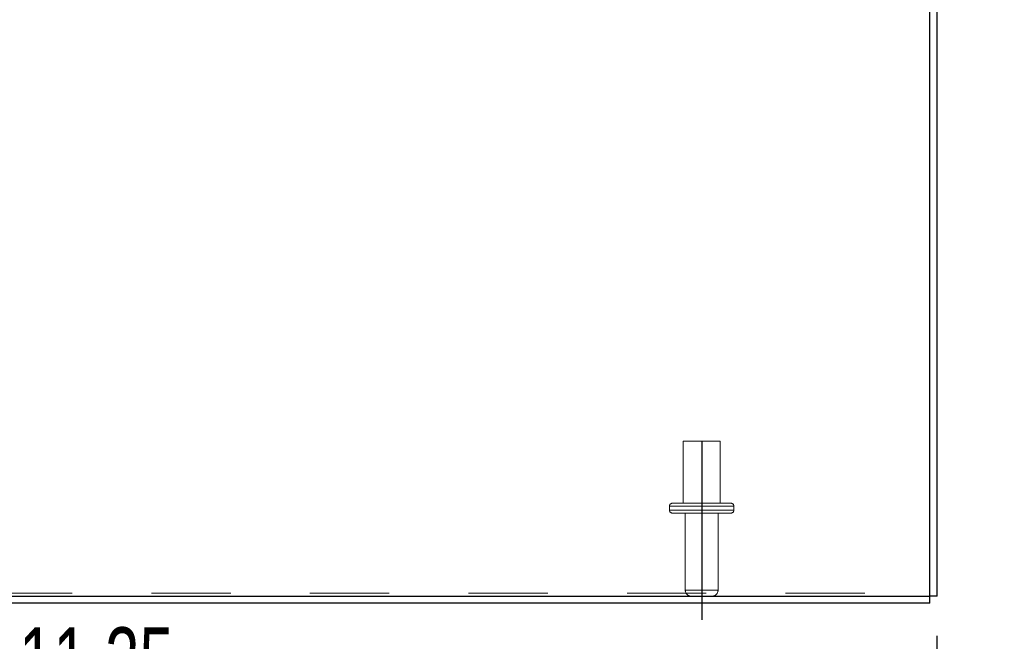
# Model space of a CAD drawing. Header units: inches. Extents: x 0.2 to 10.8, y 0.2 to 8.2.
# Tile 9 of 58: x 4.2 to 5.4, y 1.3 to 2.1. Entities that reach past the tile are written whole.
import ezdxf

# ---------------------------------------------------------------- set-up
doc = ezdxf.new("R2010")
doc.units = ezdxf.units.IN
doc.header["$MEASUREMENT"] = 0
doc.linetypes.add('CENTERX2', pattern=[0.8, 0.5, -0.1, 0.1, -0.1])
doc.linetypes.add('HIDDEN', pattern=[0.075, 0.05, -0.025])
doc.layers.add('CENTER', color=40, linetype='CENTERX2')
doc.layers.add('DIMENSIONS', color=140, linetype='Continuous')
doc.styles.add('SLDTEXTSTYLE0', font='TXT', dxfattribs={"width": 0.7})
doc.dimstyles.new('SLDDIMSTYLE0', dxfattribs={"dimtxt": 0.084961, "dimasz": 0.13, "dimexe": 0, "dimexo": 0.0625, "dimgap": 0.02124, "dimtad": 0, "dimtih": 1, "dimtoh": 1, "dimlfac": 8, "dimrnd": 1e-09, "dimzin": 12, "dimdsep": 46, "dimtxsty": 'SLDTEXTSTYLE0', "dimsah": 1, "dimcen": 0.09, "dimadec": 0, "dimazin": 3, "dimtfac": 1, "dimtofl": 0, "dimtmove": 0, "dimatfit": 3, "dimfxl": 0, "dimfrac": 2, "dimtolj": 1, "dimtzin": 12, "dimarcsym": 0})
doc.dimstyles.new('SLDDIMSTYLE1', dxfattribs={"dimtxt": 0.084961, "dimasz": 0.13, "dimexe": 0, "dimexo": 0.0625, "dimgap": 0.02124, "dimtad": 0, "dimtih": 1, "dimtoh": 1, "dimlfac": 8, "dimrnd": 1e-09, "dimzin": 12, "dimdsep": 46, "dimtxsty": 'SLDTEXTSTYLE0', "dimsah": 1, "dimcen": 0.09, "dimadec": 0, "dimazin": 3, "dimtfac": 1, "dimtmove": 0, "dimatfit": 0, "dimfxl": 0, "dimfrac": 2, "dimtolj": 1, "dimtzin": 12, "dimarcsym": 0})

# ---------------------------------------------------------------- blocks, each defined once
blk = doc.blocks.new('_D_23')
at = {"layer": 'DIMENSIONS'}
for p, q in [((3.6181, 1.2762), (3.6181, 1.0655)), ((5.0244, 1.2762), (5.0244, 1.0655)), ((3.6181, 1.1905), (4.0481, 1.1905)), ((4.1632, 1.1905), (4.1347, 1.1905)), ((4.1347, 1.1905), (4.1347, 1.0555)), ((4.4863, 1.1905), (4.5149, 1.1905)), ((4.5149, 1.1905), (4.5149, 1.0555)), ((5.0244, 1.1905), (4.6015, 1.1905)), ((4.1347, 1.0555), (4.1632, 1.0555)), ((4.5149, 1.0555), (4.4863, 1.0555))]:
    blk.add_line(p, q, dxfattribs=at)
for points in [[(3.6181, 1.1905), (3.7481, 1.1705), (3.7481, 1.2105)], [(5.0244, 1.1905), (4.8944, 1.2105), (4.8944, 1.1705)]]:
    blk.add_solid(points, dxfattribs=at)
at = {"layer": 'DIMENSIONS', "char_height": 0.08333, "attachment_point": 1, "style": 'SLDTEXTSTYLE0'}
for s, insert in [('11.25', (4.1632, 1.3169)), ('285.8', (4.1632, 1.1629))]:
    blk.add_mtext(s, dxfattribs=dict(at, insert=insert))
blk = doc.blocks.new('_D_24')
at = {"layer": 'DIMENSIONS'}
for p, q in [((5.3212, 1.3063), (5.3212, 1.0655)), ((5.0244, 1.2762), (5.0244, 1.0655)), ((5.6855, 1.27), (5.657, 1.27)), ((5.657, 1.27), (5.657, 1.1349)), ((5.938, 1.27), (5.9665, 1.27)), ((5.9665, 1.27), (5.9665, 1.1349)), ((5.0244, 1.1905), (4.7744, 1.1905)), ((5.3212, 1.1905), (5.6094, 1.1905)), ((5.657, 1.1349), (5.6855, 1.1349)), ((5.9665, 1.1349), (5.938, 1.1349))]:
    blk.add_line(p, q, dxfattribs=at)
for points in [[(5.0244, 1.1905), (4.8944, 1.2105), (4.8944, 1.1705)], [(5.3212, 1.1905), (5.4512, 1.1705), (5.4512, 1.2105)]]:
    blk.add_solid(points, dxfattribs=at)
at = {"layer": 'DIMENSIONS', "char_height": 0.08333, "attachment_point": 1, "style": 'SLDTEXTSTYLE0'}
for s, insert in [('2.38', (5.6855, 1.3964)), ('60.3', (5.6855, 1.2424)), ('SYM.', (5.6726, 1.0883))]:
    blk.add_mtext(s, dxfattribs=dict(at, insert=insert))

msp = doc.modelspace()

# ---------------------------------------------------------------- linework, layer by layer
at = {"color": 7, "linetype": 'Continuous', "lineweight": 25}
for p, q in [((5.312239, 1.356314), (5.312239, 2.305205)), ((5.321239, 1.356314), (5.321239, 2.3052)), ((3.330239, 1.356314), (5.312239, 1.356314)), ((5.321239, 1.356314), (5.312239, 1.356314)), ((5.312239, 1.347314), (5.312239, 1.356314)), ((5.312239, 1.347314), (3.334739, 1.347314))]:
    msp.add_line(p, q, dxfattribs=at)
at = {"color": 7, "linetype": 'HIDDEN', "lineweight": 18}
for p, q in [((5.047802, 1.551564), (5.000927, 1.551564)), ((5.000927, 1.551564), (5.000927, 1.473439)), ((5.047802, 1.473439), (5.047802, 1.551564)), ((5.064989, 1.469689), (4.983739, 1.469689)), ((5.064989, 1.469689), (4.983739, 1.469689)), ((4.983739, 1.469689), (4.983739, 1.464689)), ((5.061239, 1.473439), (4.987489, 1.473439)), ((5.064989, 1.464689), (5.064989, 1.469689)), ((5.064989, 1.464689), (4.983739, 1.464689)), ((5.064989, 1.464689), (4.983739, 1.464689)), ((5.061239, 1.460939), (4.987489, 1.460939)), ((5.003614, 1.460939), (5.003614, 1.363814)), ((5.045114, 1.363814), (5.045114, 1.460939)), ((3.330239, 1.360117), (5.312239, 1.360117)), ((5.045114, 1.363814), (5.003846, 1.363814)), ((5.045114, 1.363814), (5.003846, 1.363814))]:
    msp.add_line(p, q, dxfattribs=at)
for centre, radius, start, end in [((4.987489, 1.469689), 0.00375, 90, 180), ((5.061239, 1.469689), 0.00375, 0, 90), ((4.987489, 1.464689), 0.00375, 180, 270), ((5.061239, 1.464689), 0.00375, 270, 0), ((5.011114, 1.363814), 0.0075, 180, 270), ((5.037614, 1.363814), 0.0075, 270, 0)]:
    msp.add_arc(centre, radius, start, end, dxfattribs=at)
at = {"layer": 'CENTER'}
msp.add_line((5.024364, 1.551564), (5.024364, 1.326218), dxfattribs=at)

# ---------------------------------------------------------------- dimensions: what is measured, and where the dimension line sits
at = {"layer": 'DIMENSIONS'}
dim = msp.add_linear_dim(base=(5.3212391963, 1.1905054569), p1=(5.0243641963, 1.3262177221), p2=(5.3212391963, 1.3563136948), text='<>\\PSYM.', dimstyle='SLDDIMSTYLE1', dxfattribs=at)
dim.commit()
dim.dimension.update_dxf_attribs({"geometry": '_D_24', "text_midpoint": (5.8117533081, 1.1905054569), "dimtype": 160})
dim = msp.add_linear_dim(base=(5.024364, 1.190505), p1=(3.618114, 1.326218), p2=(5.024364, 1.326218), dimstyle='SLDDIMSTYLE0', dxfattribs=at)
dim.commit()
dim.dimension.update_dxf_attribs({"geometry": '_D_23', "text_midpoint": (4.324768, 1.190505), "dimtype": 160})

doc.saveas('drawing.dxf')
